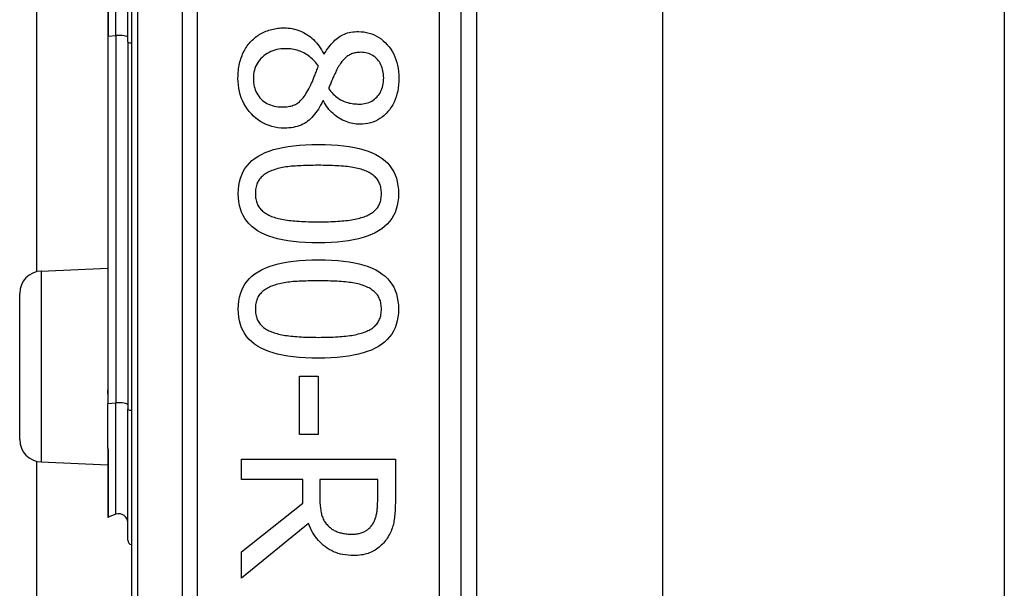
# Model space of a CAD drawing. Header units: inches. Extents: x 3.3 to 80.3, y 4.6 to 43.1.
# Tile 27 of 80: x 18.291 to 19.172, y 16.668 to 17.177. Entities that reach past the tile are written whole.
import ezdxf

# ---------------------------------------------------------------- set-up
doc = ezdxf.new("R2010")
doc.units = ezdxf.units.IN
doc.header["$MEASUREMENT"] = 0
doc.layers.add('Visible Edges(ANSI)', color=7, linetype='Continuous', lineweight=25)
doc.layers.add('Visible Tangent Edges(ANSI)', color=7, linetype='Continuous', lineweight=25)

msp = doc.modelspace()

# ---------------------------------------------------------------- linework, layer by layer
at = {"layer": 'Visible Edges(ANSI)'}
for p, q in [((18.39064, 18.15798), (18.39064, 16.27579)), ((18.68591, 16.46689), (18.68591, 17.96689)), ((18.6997, 17.84494), (18.6997, 16.58884)), ((18.86614, 17.83239), (18.86614, 16.60139)), ((19.17214, 17.83239), (19.17214, 16.60139)), ((18.30599, 16.95183), (18.30599, 17.48195)), ((18.36946, 17.27105), (18.36946, 17.16273)), ((18.38738, 17.15753), (18.38738, 17.27624)), ((18.36946, 17.16273), (18.36946, 16.8523)), ((18.38738, 17.15753), (18.38738, 16.82866)), ((18.56279, 17.14671), (18.56335, 17.14671)), ((18.56257, 17.10472), (18.56201, 17.10472)), ((18.30976, 16.95236), (18.36946, 16.95496)), ((18.29064, 16.8014), (18.29064, 16.93238)), ((18.54113, 16.85827), (18.55788, 16.85827)), ((18.54113, 16.80613), (18.54113, 16.85827)), ((18.55788, 16.85827), (18.55788, 16.80613)), ((18.36946, 16.8523), (18.36946, 16.84204)), ((18.36946, 16.84204), (18.36946, 16.83372)), ((18.36946, 16.79397), (18.36946, 16.83372)), ((18.38738, 16.71132), (18.38738, 16.82866)), ((18.55788, 16.80613), (18.54113, 16.80613)), ((18.36946, 16.79397), (18.36946, 16.79379)), ((18.36946, 16.79379), (18.36946, 16.79317)), ((18.36946, 16.79317), (18.36946, 16.73248)), ((18.4892, 16.7839), (18.627, 16.7839)), ((18.4892, 16.76559), (18.4892, 16.7839)), ((18.627, 16.7839), (18.627, 16.74839)), ((18.30599, 13.78529), (18.30599, 16.78195)), ((18.30976, 16.78142), (18.36946, 16.77881)), ((18.54403, 16.76559), (18.4892, 16.76559)), ((18.54403, 16.7446), (18.54403, 16.76559)), ((18.61114, 16.76559), (18.55933, 16.76559)), ((18.55933, 16.76559), (18.55933, 16.74951)), ((18.61114, 16.74739), (18.61114, 16.76559)), ((18.4892, 16.70105), (18.54403, 16.7446)), ((18.37682, 16.73459), (18.36999, 16.73211)), ((18.54917, 16.72628), (18.4892, 16.67726)), ((18.4892, 16.67726), (18.4892, 16.70105))]:
    msp.add_line(p, q, dxfattribs=at)
at = {"layer": 'Visible Edges(ANSI)', "flags": 128}
for points in [[(18.49791, 17.15821), (18.49886, 17.15916), (18.49983, 17.16007), (18.50083, 17.16094), (18.50186, 17.16177), (18.50291, 17.16256), (18.504, 17.16332), (18.50511, 17.16403), (18.50625, 17.16471), (18.50742, 17.16535), (18.50861, 17.16595), (18.50984, 17.16651), (18.51109, 17.16703), (18.51236, 17.16751), (18.51365, 17.16795), (18.51495, 17.16835), (18.51626, 17.1687), (18.51759, 17.16902), (18.51893, 17.16929), (18.52029, 17.16952), (18.52166, 17.16971), (18.52304, 17.16986), (18.52444, 17.16996), (18.52585, 17.17002), (18.52728, 17.17004)], [(18.52728, 17.17004), (18.52913, 17.17), (18.53095, 17.16988), (18.53275, 17.16967), (18.53453, 17.16938), (18.53627, 17.16901), (18.538, 17.16855), (18.5397, 17.16801), (18.54137, 17.16739), (18.54302, 17.16668), (18.54465, 17.16589), (18.54625, 17.16502), (18.54783, 17.16407), (18.54936, 17.16304), (18.55085, 17.16193), (18.55228, 17.16074), (18.55366, 17.15949), (18.55498, 17.15815), (18.55626, 17.15674), (18.55748, 17.15526), (18.55865, 17.1537), (18.55976, 17.15206), (18.56082, 17.15035), (18.56183, 17.14857), (18.56279, 17.14671)], [(18.56335, 17.14671), (18.56434, 17.14836), (18.56535, 17.14995), (18.56638, 17.15146), (18.56742, 17.1529), (18.56847, 17.15426), (18.56954, 17.15556), (18.57063, 17.15677), (18.57173, 17.15792), (18.57285, 17.159), (18.57399, 17.16), (18.57514, 17.16093), (18.5763, 17.16178), (18.5775, 17.16257), (18.57874, 17.16328), (18.58003, 17.16393), (18.58138, 17.16451), (18.58276, 17.16502), (18.5842, 17.16547), (18.58569, 17.16584), (18.58722, 17.16615), (18.5888, 17.16639), (18.59043, 17.16656), (18.59211, 17.16666), (18.59383, 17.16669)], [(18.59383, 17.16669), (18.59638, 17.16661), (18.59886, 17.16637), (18.60127, 17.16596), (18.60361, 17.16539), (18.60587, 17.16466), (18.60807, 17.16376), (18.61019, 17.1627), (18.61224, 17.16148), (18.61423, 17.1601), (18.61613, 17.15855), (18.61797, 17.15684), (18.61974, 17.15497), (18.6214, 17.15297), (18.62291, 17.15088), (18.62428, 17.14871), (18.62551, 17.14645), (18.62659, 17.14409), (18.62753, 17.14165), (18.62832, 17.13912), (18.62897, 17.13651), (18.62947, 17.1338), (18.62983, 17.13101), (18.63005, 17.12812), (18.63012, 17.12515)], [(18.48607, 17.12515), (18.4861, 17.12685), (18.48616, 17.12853), (18.48627, 17.13018), (18.48642, 17.1318), (18.48661, 17.1334), (18.48684, 17.13497), (18.48712, 17.13651), (18.48744, 17.13803), (18.4878, 17.13953), (18.48821, 17.141), (18.48866, 17.14244), (18.48915, 17.14386), (18.48968, 17.14525), (18.49024, 17.1466), (18.49085, 17.14792), (18.49148, 17.1492), (18.49216, 17.15045), (18.49287, 17.15166), (18.49362, 17.15284), (18.49441, 17.15398), (18.49523, 17.15509), (18.49609, 17.15616), (18.49698, 17.1572), (18.49791, 17.15821)], [(18.52862, 17.1514), (18.52657, 17.15134), (18.52457, 17.15119), (18.52264, 17.15092), (18.52077, 17.15056), (18.51895, 17.15009), (18.5172, 17.14951), (18.51551, 17.14883), (18.51388, 17.14805), (18.51231, 17.14716), (18.5108, 17.14616), (18.50935, 17.14506), (18.50796, 17.14386), (18.50666, 17.14258), (18.50547, 17.14124), (18.5044, 17.13985), (18.50343, 17.13841), (18.50258, 17.13691), (18.50185, 17.13536), (18.50122, 17.13375), (18.50072, 17.1321), (18.50032, 17.13038), (18.50004, 17.12862), (18.49987, 17.1268), (18.49981, 17.12493)], [(18.5581, 17.13565), (18.55724, 17.13689), (18.55636, 17.13808), (18.55543, 17.13923), (18.55448, 17.14032), (18.55349, 17.14137), (18.55246, 17.14236), (18.5514, 17.14331), (18.55031, 17.14421), (18.54918, 17.14506), (18.54802, 17.14586), (18.54682, 17.14662), (18.54559, 17.14732), (18.54433, 17.14797), (18.54304, 17.14857), (18.54173, 17.1491), (18.54038, 17.14958), (18.53901, 17.15001), (18.53761, 17.15038), (18.53618, 17.15069), (18.53472, 17.15094), (18.53324, 17.15114), (18.53173, 17.15128), (18.53019, 17.15137), (18.52862, 17.1514)], [(18.59595, 17.14816), (18.59483, 17.14813), (18.59374, 17.14807), (18.59268, 17.14795), (18.59164, 17.14779), (18.59064, 17.14759), (18.58966, 17.14733), (18.58871, 17.14704), (18.58779, 17.14669), (18.5869, 17.1463), (18.58604, 17.14587), (18.5852, 17.14539), (18.5844, 17.14486), (18.58361, 17.14429), (18.58284, 17.14367), (18.58208, 17.14301), (18.58134, 17.1423), (18.58061, 17.14155), (18.57989, 17.14075), (18.57918, 17.1399), (18.57849, 17.13901), (18.57781, 17.13807), (18.57715, 17.13709), (18.57649, 17.13606), (18.57585, 17.13498)], [(18.6165, 17.12527), (18.61646, 17.12692), (18.61635, 17.12851), (18.61615, 17.13006), (18.61589, 17.13156), (18.61554, 17.13301), (18.61512, 17.13441), (18.61462, 17.13576), (18.61404, 17.13705), (18.61339, 17.1383), (18.61266, 17.1395), (18.61186, 17.14064), (18.61097, 17.14174), (18.61002, 17.14276), (18.60902, 17.1437), (18.60796, 17.14455), (18.60685, 17.1453), (18.60568, 17.14597), (18.60445, 17.14655), (18.60318, 17.14704), (18.60184, 17.14744), (18.60045, 17.14776), (18.59901, 17.14798), (18.59751, 17.14811), (18.59595, 17.14816)], [(18.5495, 17.11544), (18.5498, 17.11598), (18.5501, 17.11654), (18.55041, 17.11714), (18.55072, 17.11776), (18.55104, 17.11841), (18.55136, 17.1191), (18.55168, 17.11981), (18.55201, 17.12055), (18.55234, 17.12132), (18.55267, 17.12212), (18.55301, 17.12295), (18.55335, 17.12381), (18.5537, 17.1247), (18.55406, 17.1256), (18.55442, 17.12652), (18.5548, 17.12746), (18.55518, 17.12842), (18.55557, 17.1294), (18.55597, 17.13039), (18.55638, 17.13141), (18.5568, 17.13244), (18.55722, 17.13349), (18.55766, 17.13456), (18.5581, 17.13565)], [(18.57585, 17.13498), (18.57559, 17.13449), (18.5753, 17.13396), (18.575, 17.13339), (18.57468, 17.13277), (18.57435, 17.13211), (18.574, 17.13141), (18.57363, 17.13066), (18.57325, 17.12987), (18.57285, 17.12903), (18.57243, 17.12816), (18.572, 17.12724), (18.57155, 17.12627), (18.57111, 17.12529), (18.57068, 17.12433), (18.57026, 17.12338), (18.56986, 17.12245), (18.56948, 17.12153), (18.56911, 17.12063), (18.56876, 17.11975), (18.56843, 17.11888), (18.56811, 17.11802), (18.56781, 17.11718), (18.56752, 17.11636), (18.56726, 17.11555)], [(18.52761, 17.08026), (18.52471, 17.08035), (18.52189, 17.08062), (18.51915, 17.08107), (18.51649, 17.08169), (18.5139, 17.08249), (18.5114, 17.08347), (18.50897, 17.08463), (18.50662, 17.08597), (18.50435, 17.08749), (18.50216, 17.08918), (18.50005, 17.09106), (18.49802, 17.09311), (18.49611, 17.09529), (18.49437, 17.09756), (18.4928, 17.09992), (18.49139, 17.10237), (18.49014, 17.10491), (18.48906, 17.10754), (18.48815, 17.11025), (18.4874, 17.11306), (18.48682, 17.11595), (18.48641, 17.11893), (18.48616, 17.122), (18.48607, 17.12515)], [(18.49981, 17.12493), (18.49986, 17.12303), (18.5, 17.12119), (18.50025, 17.11941), (18.50059, 17.1177), (18.50102, 17.11605), (18.50155, 17.11446), (18.50218, 17.11294), (18.50291, 17.11148), (18.50374, 17.11009), (18.50466, 17.10875), (18.50567, 17.10749), (18.50679, 17.10628), (18.50799, 17.10516), (18.50926, 17.10413), (18.5106, 17.1032), (18.51201, 17.10237), (18.51349, 17.10164), (18.51504, 17.10101), (18.51666, 17.10047), (18.51835, 17.10003), (18.52012, 17.09969), (18.52195, 17.09944), (18.52385, 17.0993), (18.52583, 17.09925)], [(18.59484, 17.10182), (18.59636, 17.10186), (18.59784, 17.10199), (18.59928, 17.1022), (18.60067, 17.1025), (18.60203, 17.10289), (18.60334, 17.10337), (18.60461, 17.10392), (18.60583, 17.10457), (18.60701, 17.1053), (18.60815, 17.10612), (18.60925, 17.10702), (18.6103, 17.10801), (18.61129, 17.10908), (18.6122, 17.11021), (18.61301, 17.11142), (18.61375, 17.11268), (18.61439, 17.11402), (18.61495, 17.11543), (18.61542, 17.1169), (18.61581, 17.11844), (18.61611, 17.12004), (18.61633, 17.12172), (18.61646, 17.12346), (18.6165, 17.12527)], [(18.63012, 17.12515), (18.63006, 17.12208), (18.62985, 17.11911), (18.62951, 17.11624), (18.62903, 17.11347), (18.62842, 17.11081), (18.62767, 17.10825), (18.62678, 17.10579), (18.62576, 17.10344), (18.6246, 17.10119), (18.6233, 17.09904), (18.62187, 17.097), (18.6203, 17.09506), (18.61862, 17.09325), (18.61687, 17.0916), (18.61503, 17.0901), (18.61313, 17.08876), (18.61114, 17.08758), (18.60907, 17.08656), (18.60693, 17.08569), (18.60471, 17.08499), (18.60242, 17.08443), (18.60004, 17.08404), (18.59759, 17.0838), (18.59506, 17.08373)], [(18.52583, 17.09925), (18.52722, 17.09927), (18.52856, 17.09934), (18.52985, 17.09946), (18.5311, 17.09962), (18.5323, 17.09983), (18.53345, 17.10009), (18.53455, 17.10039), (18.5356, 17.10074), (18.53661, 17.10113), (18.53757, 17.10157), (18.53848, 17.10206), (18.53934, 17.1026), (18.54018, 17.1032), (18.54102, 17.10388), (18.54186, 17.10466), (18.5427, 17.10551), (18.54355, 17.10646), (18.54439, 17.10748), (18.54524, 17.1086), (18.54609, 17.10979), (18.54694, 17.11108), (18.54779, 17.11245), (18.54865, 17.1139), (18.5495, 17.11544)], [(18.56726, 17.11555), (18.56828, 17.11425), (18.56931, 17.11302), (18.57035, 17.11186), (18.57139, 17.11077), (18.57244, 17.10975), (18.5735, 17.10881), (18.57455, 17.10794), (18.57562, 17.10714), (18.57669, 17.10641), (18.57776, 17.10576), (18.57884, 17.10517), (18.57993, 17.10466), (18.58103, 17.10421), (18.58216, 17.10379), (18.58331, 17.10342), (18.58449, 17.10308), (18.58569, 17.10278), (18.58692, 17.10253), (18.58818, 17.10231), (18.58946, 17.10213), (18.59076, 17.10199), (18.5921, 17.1019), (18.59345, 17.10184), (18.59484, 17.10182)], [(18.56201, 17.10472), (18.56106, 17.10275), (18.56008, 17.10086), (18.55906, 17.09906), (18.55801, 17.09733), (18.55693, 17.09569), (18.55581, 17.09413), (18.55466, 17.09264), (18.55347, 17.09125), (18.55225, 17.08993), (18.551, 17.08869), (18.54971, 17.08754), (18.54838, 17.08646), (18.54701, 17.08547), (18.54557, 17.08457), (18.54407, 17.08375), (18.5425, 17.08302), (18.54087, 17.08237), (18.53917, 17.08181), (18.53741, 17.08134), (18.53558, 17.08095), (18.53369, 17.08065), (18.53173, 17.08044), (18.5297, 17.08031), (18.52761, 17.08026)], [(18.59506, 17.08373), (18.59352, 17.08376), (18.59198, 17.08388), (18.59044, 17.08406), (18.58891, 17.08433), (18.58738, 17.08467), (18.58585, 17.08508), (18.58432, 17.08557), (18.5828, 17.08613), (18.58128, 17.08677), (18.57977, 17.08749), (18.57826, 17.08828), (18.57675, 17.08914), (18.57527, 17.09008), (18.57384, 17.09108), (18.57247, 17.09215), (18.57115, 17.09328), (18.56989, 17.09448), (18.56868, 17.09574), (18.56752, 17.09708), (18.56642, 17.09847), (18.56538, 17.09994), (18.56439, 17.10146), (18.56345, 17.10306), (18.56257, 17.10472)], [(18.4863, 17.02164), (18.48642, 17.02535), (18.48679, 17.0289), (18.4874, 17.03227), (18.48826, 17.03548), (18.48937, 17.03852), (18.49072, 17.04139), (18.49232, 17.04409), (18.49416, 17.04663), (18.49625, 17.04899), (18.49859, 17.05119), (18.50117, 17.05322), (18.504, 17.05508), (18.50708, 17.05679), (18.51041, 17.05834), (18.51401, 17.05975), (18.51786, 17.06101), (18.52197, 17.06212), (18.52634, 17.06308), (18.53097, 17.0639), (18.53586, 17.06456), (18.541, 17.06508), (18.54641, 17.06545), (18.55207, 17.06567), (18.55799, 17.06575)], [(18.55799, 17.06575), (18.56406, 17.06567), (18.56986, 17.06545), (18.57538, 17.06507), (18.58062, 17.06455), (18.58559, 17.06388), (18.59027, 17.06305), (18.59468, 17.06208), (18.59881, 17.06096), (18.60266, 17.05969), (18.60623, 17.05826), (18.60952, 17.05669), (18.61254, 17.05497), (18.61529, 17.05309), (18.61781, 17.05105), (18.62008, 17.04885), (18.62212, 17.04648), (18.62392, 17.04395), (18.62548, 17.04125), (18.62679, 17.03839), (18.62787, 17.03537), (18.62871, 17.03218), (18.62931, 17.02883), (18.62967, 17.02532), (18.62979, 17.02164)], [(18.51645, 17.0423), (18.51528, 17.04184), (18.51416, 17.04134), (18.51308, 17.04082), (18.51205, 17.04026), (18.51106, 17.03967), (18.51012, 17.03905), (18.50923, 17.03839), (18.50838, 17.03771), (18.50758, 17.03699), (18.50682, 17.03624), (18.50611, 17.03546), (18.50545, 17.03465), (18.50483, 17.0338), (18.50427, 17.03291), (18.50376, 17.03197), (18.50331, 17.031), (18.50291, 17.02998), (18.50256, 17.02891), (18.50227, 17.02781), (18.50202, 17.02666), (18.50184, 17.02547), (18.5017, 17.02423), (18.50162, 17.02296), (18.5016, 17.02164)], [(18.55799, 17.04699), (18.5556, 17.04698), (18.55328, 17.04696), (18.55103, 17.04693), (18.54884, 17.04689), (18.54672, 17.04683), (18.54467, 17.04676), (18.54269, 17.04668), (18.54077, 17.04659), (18.53891, 17.04649), (18.53713, 17.04637), (18.53541, 17.04624), (18.53376, 17.04609), (18.53215, 17.04593), (18.53058, 17.04574), (18.52903, 17.04552), (18.52752, 17.04528), (18.52603, 17.045), (18.52457, 17.0447), (18.52314, 17.04437), (18.52175, 17.04401), (18.52038, 17.04362), (18.51904, 17.04321), (18.51773, 17.04277), (18.51645, 17.0423)], [(18.59997, 17.04219), (18.59878, 17.04264), (18.59753, 17.04307), (18.59623, 17.04347), (18.59487, 17.04385), (18.59347, 17.0442), (18.59202, 17.04453), (18.59051, 17.04484), (18.58896, 17.04511), (18.58735, 17.04537), (18.58569, 17.0456), (18.58398, 17.0458), (18.58222, 17.04598), (18.58041, 17.04614), (18.57857, 17.04629), (18.57668, 17.04642), (18.57476, 17.04654), (18.5728, 17.04665), (18.5708, 17.04674), (18.56876, 17.04681), (18.56669, 17.04688), (18.56457, 17.04693), (18.56241, 17.04696), (18.56022, 17.04698), (18.55799, 17.04699)], [(18.61449, 17.02164), (18.61447, 17.02291), (18.61439, 17.02413), (18.61426, 17.02532), (18.61409, 17.02647), (18.61386, 17.02759), (18.61358, 17.02866), (18.61326, 17.0297), (18.61288, 17.0307), (18.61245, 17.03166), (18.61197, 17.03258), (18.61144, 17.03347), (18.61086, 17.03431), (18.61023, 17.03513), (18.60955, 17.03591), (18.60882, 17.03667), (18.60804, 17.0374), (18.60721, 17.0381), (18.60632, 17.03877), (18.60539, 17.03941), (18.60441, 17.04002), (18.60338, 17.04061), (18.60229, 17.04116), (18.60116, 17.04169), (18.59997, 17.04219)], [(18.5581, 16.97764), (18.55206, 16.97772), (18.54629, 16.97794), (18.54079, 16.97832), (18.53557, 16.97884), (18.53063, 16.97951), (18.52595, 16.98034), (18.52155, 16.98131), (18.51743, 16.98243), (18.51358, 16.98371), (18.51, 16.98513), (18.50669, 16.9867), (18.50366, 16.98842), (18.50089, 16.9903), (18.49836, 16.99234), (18.49607, 16.99454), (18.49402, 16.9969), (18.49221, 16.99943), (18.49064, 17.00211), (18.48931, 17.00496), (18.48823, 17.00797), (18.48738, 17.01115), (18.48678, 17.01448), (18.48642, 17.01798), (18.4863, 17.02164)], [(18.5016, 17.02164), (18.50162, 17.02039), (18.5017, 17.01918), (18.50182, 17.01801), (18.502, 17.01687), (18.50223, 17.01577), (18.5025, 17.0147), (18.50283, 17.01367), (18.50321, 17.01268), (18.50364, 17.01173), (18.50412, 17.01081), (18.50465, 17.00992), (18.50523, 17.00908), (18.50586, 17.00826), (18.50654, 17.00748), (18.50727, 17.00673), (18.50805, 17.00601), (18.50888, 17.00531), (18.50976, 17.00465), (18.51069, 17.00402), (18.51168, 17.00342), (18.51271, 17.00285), (18.51379, 17.00231), (18.51493, 17.0018), (18.51611, 17.00132)], [(18.62979, 17.02164), (18.62966, 17.01795), (18.62929, 17.01442), (18.62867, 17.01106), (18.6278, 17.00786), (18.62669, 17.00483), (18.62532, 17.00197), (18.62371, 16.99928), (18.62185, 16.99675), (18.61974, 16.99439), (18.61738, 16.9922), (18.61478, 16.99017), (18.61192, 16.98831), (18.60882, 16.9866), (18.60546, 16.98505), (18.60186, 16.98364), (18.598, 16.98238), (18.59389, 16.98127), (18.58953, 16.98031), (18.58492, 16.9795), (18.58006, 16.97883), (18.57495, 16.97831), (18.56958, 16.97794), (18.56397, 16.97772), (18.5581, 16.97764)], [(18.6002, 17.00143), (18.60135, 17.00191), (18.60245, 17.00242), (18.6035, 17.00295), (18.60451, 17.00352), (18.60547, 17.00411), (18.60638, 17.00474), (18.60725, 17.00539), (18.60806, 17.00607), (18.60883, 17.00678), (18.60956, 17.00752), (18.61023, 17.00828), (18.61086, 17.00908), (18.61144, 17.00991), (18.61197, 17.01078), (18.61245, 17.01168), (18.61288, 17.01263), (18.61326, 17.01362), (18.61358, 17.01465), (18.61386, 17.01571), (18.61409, 17.01682), (18.61426, 17.01797), (18.61439, 17.01915), (18.61447, 17.02038), (18.61449, 17.02164)], [(18.51611, 17.00132), (18.51727, 17.00088), (18.51849, 17.00047), (18.51975, 17.00007), (18.52106, 16.9997), (18.52243, 16.99936), (18.52385, 16.99903), (18.52531, 16.99872), (18.52683, 16.99844), (18.5284, 16.99818), (18.53002, 16.99794), (18.5317, 16.99772), (18.53342, 16.99752), (18.5352, 16.99734), (18.53702, 16.99718), (18.5389, 16.99703), (18.54083, 16.9969), (18.54281, 16.99678), (18.54484, 16.99668), (18.54692, 16.9966), (18.54905, 16.99653), (18.55124, 16.99647), (18.55347, 16.99643), (18.55576, 16.99641), (18.5581, 16.9964)], [(18.5581, 16.9964), (18.56044, 16.99641), (18.56272, 16.99643), (18.56496, 16.99647), (18.56714, 16.99653), (18.56927, 16.9966), (18.57135, 16.99668), (18.57337, 16.99678), (18.57535, 16.9969), (18.57727, 16.99703), (18.57914, 16.99718), (18.58096, 16.99734), (18.58272, 16.99752), (18.58444, 16.99772), (18.58611, 16.99794), (18.58773, 16.99818), (18.5893, 16.99845), (18.59083, 16.99874), (18.59231, 16.99906), (18.59374, 16.99939), (18.59513, 16.99975), (18.59647, 17.00014), (18.59776, 17.00054), (18.599, 17.00098), (18.6002, 17.00143)], [(18.4863, 16.91824), (18.48642, 16.92195), (18.48679, 16.92549), (18.4874, 16.92887), (18.48826, 16.93208), (18.48937, 16.93512), (18.49072, 16.93799), (18.49232, 16.94069), (18.49416, 16.94323), (18.49625, 16.94559), (18.49859, 16.94779), (18.50117, 16.94982), (18.504, 16.95168), (18.50708, 16.95339), (18.51041, 16.95494), (18.51401, 16.95635), (18.51786, 16.95761), (18.52197, 16.95872), (18.52634, 16.95968), (18.53097, 16.96049), (18.53586, 16.96116), (18.541, 16.96168), (18.54641, 16.96205), (18.55207, 16.96227), (18.55799, 16.96235)], [(18.55799, 16.96235), (18.56406, 16.96227), (18.56986, 16.96205), (18.57538, 16.96167), (18.58062, 16.96115), (18.58559, 16.96047), (18.59027, 16.95965), (18.59468, 16.95868), (18.59881, 16.95756), (18.60266, 16.95628), (18.60623, 16.95486), (18.60952, 16.95329), (18.61254, 16.95157), (18.61529, 16.94969), (18.61781, 16.94765), (18.62008, 16.94545), (18.62212, 16.94308), (18.62392, 16.94055), (18.62548, 16.93785), (18.62679, 16.93499), (18.62787, 16.93197), (18.62871, 16.92878), (18.62931, 16.92543), (18.62967, 16.92192), (18.62979, 16.91824)], [(18.55799, 16.94359), (18.5556, 16.94358), (18.55328, 16.94356), (18.55103, 16.94353), (18.54884, 16.94349), (18.54672, 16.94343), (18.54467, 16.94336), (18.54269, 16.94328), (18.54077, 16.94319), (18.53891, 16.94308), (18.53713, 16.94297), (18.53541, 16.94284), (18.53376, 16.94269), (18.53215, 16.94253), (18.53058, 16.94234), (18.52903, 16.94212), (18.52752, 16.94187), (18.52603, 16.9416), (18.52457, 16.9413), (18.52314, 16.94097), (18.52175, 16.94061), (18.52038, 16.94022), (18.51904, 16.93981), (18.51773, 16.93937), (18.51645, 16.9389)], [(18.59997, 16.93878), (18.59878, 16.93924), (18.59753, 16.93967), (18.59623, 16.94007), (18.59487, 16.94045), (18.59347, 16.9408), (18.59202, 16.94113), (18.59051, 16.94143), (18.58896, 16.94171), (18.58735, 16.94197), (18.58569, 16.9422), (18.58398, 16.9424), (18.58222, 16.94258), (18.58041, 16.94274), (18.57857, 16.94289), (18.57668, 16.94302), (18.57476, 16.94314), (18.5728, 16.94324), (18.5708, 16.94333), (18.56876, 16.94341), (18.56669, 16.94347), (18.56457, 16.94352), (18.56241, 16.94356), (18.56022, 16.94358), (18.55799, 16.94359)], [(18.51645, 16.9389), (18.51528, 16.93843), (18.51416, 16.93794), (18.51308, 16.93741), (18.51205, 16.93686), (18.51106, 16.93627), (18.51012, 16.93564), (18.50923, 16.93499), (18.50838, 16.93431), (18.50758, 16.93359), (18.50682, 16.93284), (18.50611, 16.93206), (18.50545, 16.93125), (18.50483, 16.9304), (18.50427, 16.92951), (18.50376, 16.92857), (18.50331, 16.92759), (18.50291, 16.92657), (18.50256, 16.92551), (18.50227, 16.9244), (18.50202, 16.92326), (18.50184, 16.92207), (18.5017, 16.92083), (18.50162, 16.91956), (18.5016, 16.91824)], [(18.61449, 16.91824), (18.61447, 16.9195), (18.61439, 16.92073), (18.61426, 16.92192), (18.61409, 16.92307), (18.61386, 16.92418), (18.61358, 16.92526), (18.61326, 16.9263), (18.61288, 16.9273), (18.61245, 16.92826), (18.61197, 16.92918), (18.61144, 16.93006), (18.61086, 16.93091), (18.61023, 16.93173), (18.60955, 16.93251), (18.60882, 16.93327), (18.60804, 16.934), (18.60721, 16.93469), (18.60632, 16.93536), (18.60539, 16.93601), (18.60441, 16.93662), (18.60338, 16.9372), (18.60229, 16.93776), (18.60116, 16.93829), (18.59997, 16.93878)], [(18.5581, 16.87424), (18.55206, 16.87432), (18.54629, 16.87454), (18.54079, 16.87492), (18.53557, 16.87544), (18.53063, 16.87611), (18.52595, 16.87694), (18.52155, 16.87791), (18.51743, 16.87903), (18.51358, 16.8803), (18.51, 16.88172), (18.50669, 16.8833), (18.50366, 16.88502), (18.50089, 16.88689), (18.49836, 16.88893), (18.49607, 16.89113), (18.49402, 16.8935), (18.49221, 16.89602), (18.49064, 16.89871), (18.48931, 16.90156), (18.48823, 16.90457), (18.48738, 16.90774), (18.48678, 16.91108), (18.48642, 16.91458), (18.4863, 16.91824)], [(18.5016, 16.91824), (18.50162, 16.91699), (18.5017, 16.91578), (18.50182, 16.91461), (18.502, 16.91347), (18.50223, 16.91237), (18.5025, 16.9113), (18.50283, 16.91027), (18.50321, 16.90928), (18.50364, 16.90832), (18.50412, 16.9074), (18.50465, 16.90652), (18.50523, 16.90568), (18.50586, 16.90486), (18.50654, 16.90408), (18.50727, 16.90333), (18.50805, 16.9026), (18.50888, 16.90191), (18.50976, 16.90125), (18.51069, 16.90062), (18.51168, 16.90002), (18.51271, 16.89945), (18.51379, 16.89891), (18.51493, 16.8984), (18.51611, 16.89791)], [(18.62979, 16.91824), (18.62966, 16.91454), (18.62929, 16.91102), (18.62867, 16.90765), (18.6278, 16.90446), (18.62669, 16.90143), (18.62532, 16.89857), (18.62371, 16.89588), (18.62185, 16.89335), (18.61974, 16.89099), (18.61738, 16.88879), (18.61478, 16.88677), (18.61192, 16.88491), (18.60882, 16.8832), (18.60546, 16.88165), (18.60186, 16.88024), (18.598, 16.87898), (18.59389, 16.87787), (18.58953, 16.87691), (18.58492, 16.87609), (18.58006, 16.87543), (18.57495, 16.87491), (18.56958, 16.87454), (18.56397, 16.87432), (18.5581, 16.87424)], [(18.6002, 16.89803), (18.60135, 16.89851), (18.60245, 16.89901), (18.6035, 16.89955), (18.60451, 16.90012), (18.60547, 16.90071), (18.60638, 16.90133), (18.60725, 16.90199), (18.60806, 16.90267), (18.60883, 16.90338), (18.60956, 16.90411), (18.61023, 16.90488), (18.61086, 16.90568), (18.61144, 16.9065), (18.61197, 16.90737), (18.61245, 16.90828), (18.61288, 16.90923), (18.61326, 16.91022), (18.61358, 16.91124), (18.61386, 16.91231), (18.61409, 16.91342), (18.61426, 16.91456), (18.61439, 16.91575), (18.61447, 16.91697), (18.61449, 16.91824)], [(18.51611, 16.89791), (18.51727, 16.89748), (18.51849, 16.89706), (18.51975, 16.89667), (18.52106, 16.8963), (18.52243, 16.89595), (18.52385, 16.89563), (18.52531, 16.89532), (18.52683, 16.89504), (18.5284, 16.89477), (18.53002, 16.89453), (18.5317, 16.89432), (18.53342, 16.89412), (18.5352, 16.89394), (18.53702, 16.89378), (18.5389, 16.89363), (18.54083, 16.8935), (18.54281, 16.89338), (18.54484, 16.89328), (18.54692, 16.8932), (18.54905, 16.89313), (18.55124, 16.89307), (18.55347, 16.89303), (18.55576, 16.89301), (18.5581, 16.893)], [(18.5581, 16.893), (18.56044, 16.89301), (18.56272, 16.89303), (18.56496, 16.89307), (18.56714, 16.89313), (18.56927, 16.8932), (18.57135, 16.89328), (18.57337, 16.89338), (18.57535, 16.8935), (18.57727, 16.89363), (18.57914, 16.89378), (18.58096, 16.89394), (18.58272, 16.89412), (18.58444, 16.89432), (18.58611, 16.89454), (18.58773, 16.89478), (18.5893, 16.89505), (18.59083, 16.89534), (18.59231, 16.89565), (18.59374, 16.89599), (18.59513, 16.89635), (18.59647, 16.89674), (18.59776, 16.89714), (18.599, 16.89757), (18.6002, 16.89803)], [(18.55933, 16.74951), (18.55934, 16.7482), (18.55937, 16.74691), (18.55941, 16.74565), (18.55948, 16.74441), (18.55957, 16.74319), (18.55968, 16.74199), (18.5598, 16.74081), (18.55995, 16.73966), (18.56011, 16.73853), (18.5603, 16.73742), (18.5605, 16.73634), (18.56072, 16.73527), (18.56098, 16.73424), (18.56127, 16.73323), (18.56161, 16.73224), (18.56198, 16.73128), (18.5624, 16.73036), (18.56286, 16.72945), (18.56336, 16.72858), (18.5639, 16.72773), (18.56448, 16.72691), (18.5651, 16.72612), (18.56577, 16.72535), (18.56647, 16.72461)], [(18.60645, 16.7255), (18.60687, 16.72616), (18.60726, 16.72684), (18.60764, 16.72754), (18.608, 16.72825), (18.60833, 16.72898), (18.60864, 16.72973), (18.60893, 16.7305), (18.6092, 16.73128), (18.60945, 16.73209), (18.60968, 16.73291), (18.60989, 16.73375), (18.61008, 16.7346), (18.61025, 16.73549), (18.6104, 16.7364), (18.61054, 16.73735), (18.61067, 16.73833), (18.61078, 16.73935), (18.61088, 16.7404), (18.61096, 16.74148), (18.61102, 16.74259), (18.61107, 16.74374), (18.61111, 16.74493), (18.61113, 16.74614), (18.61114, 16.74739)], [(18.627, 16.74839), (18.62699, 16.74645), (18.62696, 16.74456), (18.62692, 16.74272), (18.62685, 16.74093), (18.62677, 16.7392), (18.62668, 16.73752), (18.62656, 16.7359), (18.62643, 16.73432), (18.62627, 16.73281), (18.62611, 16.73134), (18.62592, 16.72993), (18.62571, 16.72857), (18.62548, 16.72725), (18.62519, 16.72593), (18.62486, 16.72463), (18.62448, 16.72333), (18.62405, 16.72205), (18.62358, 16.72077), (18.62306, 16.71951), (18.62249, 16.71825), (18.62187, 16.71701), (18.62121, 16.71577), (18.6205, 16.71455), (18.61974, 16.71333)], [(18.58959, 16.6977), (18.58711, 16.69775), (18.5847, 16.69791), (18.58236, 16.69818), (18.58008, 16.69855), (18.57787, 16.69904), (18.57573, 16.69962), (18.57365, 16.70032), (18.57165, 16.70112), (18.56971, 16.70203), (18.56784, 16.70305), (18.56603, 16.70417), (18.5643, 16.7054), (18.56263, 16.70673), (18.56104, 16.70812), (18.55952, 16.7096), (18.55807, 16.71115), (18.5567, 16.71277), (18.55541, 16.71448), (18.55418, 16.71625), (18.55303, 16.71811), (18.55195, 16.72004), (18.55095, 16.72204), (18.55002, 16.72413), (18.54917, 16.72628)], [(18.56647, 16.72461), (18.56712, 16.72395), (18.56778, 16.72333), (18.56847, 16.72273), (18.56918, 16.72217), (18.56991, 16.72163), (18.57066, 16.72112), (18.57144, 16.72064), (18.57223, 16.72019), (18.57305, 16.71977), (18.57389, 16.71938), (18.57475, 16.71902), (18.57563, 16.71869), (18.57654, 16.71839), (18.57747, 16.71811), (18.57842, 16.71786), (18.5794, 16.71764), (18.58041, 16.71744), (18.58144, 16.71727), (18.58249, 16.71712), (18.58357, 16.717), (18.58468, 16.71691), (18.5858, 16.71685), (18.58696, 16.71681), (18.58814, 16.71679)], [(18.58814, 16.71679), (18.58913, 16.71681), (18.59011, 16.71685), (18.59106, 16.71693), (18.592, 16.71703), (18.59292, 16.71716), (18.59382, 16.71732), (18.5947, 16.71752), (18.59556, 16.71774), (18.5964, 16.71799), (18.59722, 16.71827), (18.59802, 16.71858), (18.5988, 16.71891), (18.59956, 16.71928), (18.6003, 16.71969), (18.60102, 16.72012), (18.60171, 16.72059), (18.60238, 16.72109), (18.60303, 16.72162), (18.60366, 16.72219), (18.60426, 16.72279), (18.60484, 16.72342), (18.6054, 16.72408), (18.60594, 16.72478), (18.60645, 16.7255)], [(18.61974, 16.71333), (18.61894, 16.71214), (18.6181, 16.711), (18.61723, 16.70989), (18.61632, 16.70883), (18.61537, 16.70782), (18.61439, 16.70684), (18.61337, 16.70591), (18.61232, 16.70502), (18.61123, 16.70417), (18.6101, 16.70337), (18.60894, 16.70261), (18.60773, 16.70189), (18.60649, 16.70122), (18.6052, 16.70061), (18.60386, 16.70005), (18.60247, 16.69956), (18.60103, 16.69912), (18.59954, 16.69875), (18.598, 16.69843), (18.59642, 16.69816), (18.59478, 16.69796), (18.5931, 16.69781), (18.59137, 16.69773), (18.58959, 16.6977)]]:
    msp.add_lwpolyline(points, dxfattribs=at)
at = {"layer": 'Visible Edges(ANSI)'}
for centre, radius, start, end in [((18.31064, 16.93238), 0.02, 92.5, 180), ((18.31064, 16.8014), 0.02, 180, 267.5), ((18.36986, 16.73248), 0.000394, 180, 290), ((18.37951, 16.72719), 0.00787, 0, 110), ((18.39132, 16.71132), 0.00394, 180, 259.97953)]:
    msp.add_arc(centre, radius, start, end, dxfattribs=at)
at = {"layer": 'Visible Tangent Edges(ANSI)'}
for p, q in [((18.3964, 16.27579), (18.3964, 18.15798)), ((18.43605, 17.96689), (18.43605, 16.46689)), ((18.44997, 16.46689), (18.44997, 17.96689)), ((18.66623, 17.96689), (18.66623, 16.46689)), ((18.36999, 17.27114), (18.36999, 17.16264)), ((18.37682, 17.16325), (18.37682, 17.27053)), ((18.36999, 17.16264), (18.37682, 17.16325)), ((18.37682, 17.16325), (18.37682, 16.83438)), ((18.36999, 16.85221), (18.36999, 17.16264)), ((18.30976, 16.95236), (18.30976, 16.78142)), ((18.36946, 16.83372), (18.37682, 16.83438)), ((18.37682, 16.73459), (18.37682, 16.83438)), ((18.36957, 16.79386), (18.36946, 16.79397)), ((18.36999, 16.79297), (18.36999, 16.73211))]:
    msp.add_line(p, q, dxfattribs=at)
at = {"layer": 'Visible Tangent Edges(ANSI)', "flags": 128}
for points in [[(18.36946, 16.84204), (18.36949, 16.84247), (18.36951, 16.84289), (18.36953, 16.84331), (18.36956, 16.84374), (18.36958, 16.84416), (18.36961, 16.84458), (18.36963, 16.84501), (18.36966, 16.84543), (18.36968, 16.84586), (18.36971, 16.84628), (18.36974, 16.8467), (18.36976, 16.84713), (18.36979, 16.84755), (18.36982, 16.84798), (18.36984, 16.8484), (18.36987, 16.84882), (18.36989, 16.84925), (18.36992, 16.84967), (18.36994, 16.85009), (18.36996, 16.85052), (18.36997, 16.85094), (18.36998, 16.85136), (18.36999, 16.85179), (18.36999, 16.85221)], [(18.36999, 16.79297), (18.36999, 16.79301), (18.36999, 16.79306), (18.36998, 16.7931), (18.36998, 16.79314), (18.36997, 16.79318), (18.36996, 16.79323), (18.36995, 16.79327), (18.36994, 16.79331), (18.36992, 16.79335), (18.36991, 16.79339), (18.36989, 16.79342), (18.36987, 16.79346), (18.36985, 16.7935), (18.36983, 16.79354), (18.36981, 16.79357), (18.36978, 16.79361), (18.36976, 16.79364), (18.36974, 16.79367), (18.36971, 16.79371), (18.36968, 16.79374), (18.36966, 16.79377), (18.36963, 16.7938), (18.3696, 16.79383), (18.36957, 16.79386)]]:
    msp.add_lwpolyline(points, dxfattribs=at)
at = {"layer": 'Visible Tangent Edges(ANSI)'}
for centre, major_axis, ratio, start_param, end_param in [((18.37951, 17.16143), (0.00787, 0), 0.245714, 0, 1.919862), ((18.36986, 17.16273), (-0.000394, 0), 0.245714, 0, 1.919862), ((18.39132, 17.15753), (-0.00394, 0), 0.245714, 0, 1.395906), ((18.36986, 16.8523), (-0.000394, 0), 0.245714, 0, 1.919862), ((18.37951, 16.83256), (0.00787, 0), 0.245714, 0, 1.919862), ((18.39132, 16.82866), (-0.00394, 0), 0.245714, 0, 1.395906), ((18.36943, 16.79406), (0.000276, 0.000281), 0.604942, 4.252306, 4.588732), ((18.36986, 16.79317), (-0.000394, 0), 0.548442, 0, 1.919862)]:
    msp.add_ellipse(centre, major_axis=major_axis, ratio=ratio, start_param=start_param, end_param=end_param, dxfattribs=at)

doc.saveas('drawing.dxf')
